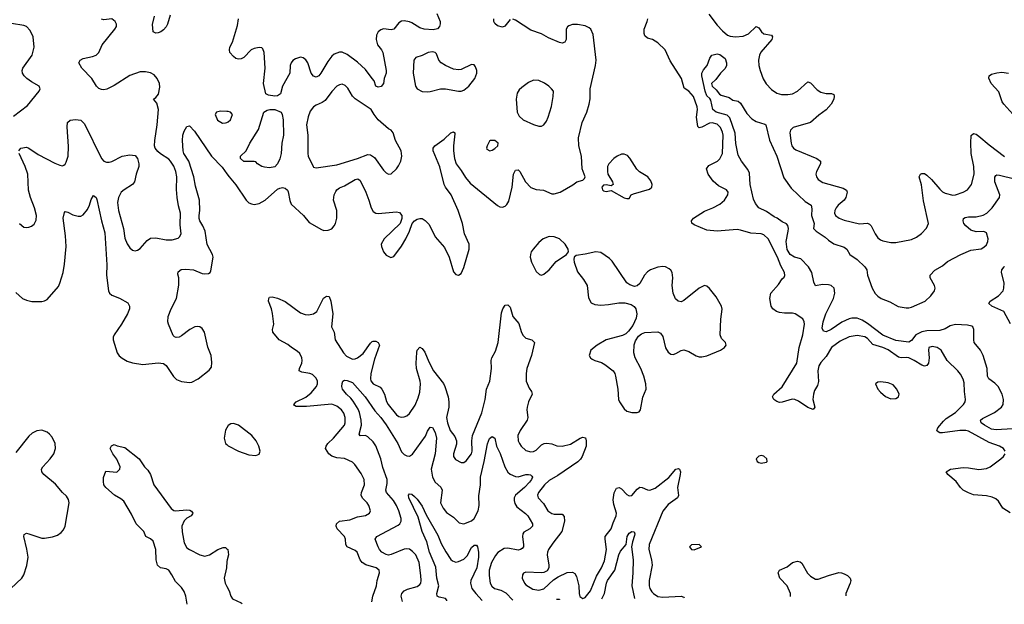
# Model space of a CAD drawing. Header units: inches. Extents: x 1834610 to 2027685, y 642842 to 774116.
# Tile 18 of 256: x 1858399 to 1866008, y 643167 to 647683. Entities that reach past the tile are written whole.
import ezdxf

# ---------------------------------------------------------------- set-up
doc = ezdxf.new("R2010")
doc.units = ezdxf.units.IN
doc.header["$MEASUREMENT"] = 0
doc.layers.add('B8654', color=7, linetype='Continuous')
doc.layers.add('B8664', color=7, linetype='Continuous')

msp = doc.modelspace()

# ---------------------------------------------------------------- linework, layer by layer
at = {"layer": 'B8654', "color": 5}
for points, elevation in [([(1859561.1, 647718.9), (1859541.5, 647650), (1859530.9, 647629.1), (1859510, 647605.6), (1859490, 647589.6), (1859470, 647582), (1859450, 647579.3), (1859430, 647589), (1859425.6, 647645.6), (1859441.3, 647710)], 420), ([(1858350, 646939), (1858459.6, 647020.4), (1858549.4, 647130), (1858557.2, 647150), (1858549.2, 647170), (1858490, 647203), (1858454, 647230), (1858433.6, 647250), (1858421.3, 647270), (1858418.7, 647290), (1858422.4, 647310), (1858494, 647410), (1858509.6, 647470), (1858501.6, 647550), (1858478.9, 647598.9), (1858452, 647630), (1858430, 647639.1), (1858334.6, 647654.6)], 460), ([(1858391.8, 646670), (1858408.3, 646691.7), (1858450, 646699.5), (1858470, 646691.8), (1858541.3, 646641.3), (1858670, 646574.9), (1858710, 646558.4), (1858730, 646555.5), (1858740.1, 646559.9), (1858750, 646566.8), (1858758.5, 646581.5), (1858772, 646628), (1858775.7, 646704.3), (1858765.1, 646854.9), (1858767.6, 646890), (1858790, 646906.4), (1858830, 646911.8), (1858870, 646906), (1858898.5, 646878.5), (1859030.3, 646610), (1859049.5, 646589.5), (1859070, 646582.4), (1859090, 646582.4), (1859110, 646588.1), (1859190, 646629.1), (1859250, 646639.6), (1859290, 646634.4), (1859310.3, 646610.3), (1859320.4, 646570), (1859320.4, 646550), (1859299.3, 646490), (1859286, 646430), (1859270.2, 646409.9), (1859205.3, 646370), (1859183.2, 646350), (1859161.8, 646310), (1859154, 646270), (1859163.2, 646210), (1859199.7, 646070), (1859210, 645996), (1859230, 645950.6), (1859250, 645920.7), (1859270, 645902), (1859290, 645898), (1859310, 645902), (1859330, 645915.5), (1859383.3, 645976.7), (1859410, 645994.3), (1859450, 645997.3), (1859530, 645982.3), (1859577.3, 645982.8), (1859623.9, 645996.1), (1859634.5, 646005.5), (1859645.6, 646030), (1859638.9, 646098.9), (1859641.4, 646190), (1859626.2, 646246.2), (1859616, 646310), (1859611.4, 646371.4), (1859613.2, 646470), (1859605.4, 646510), (1859590, 646551.1), (1859565.3, 646590), (1859550, 646606.8), (1859486.8, 646646.8), (1859466.1, 646666.1), (1859446.6, 646690), (1859441.7, 646710), (1859442.7, 646750), (1859462, 646870), (1859470.7, 646990), (1859458.4, 647038.4), (1859433.2, 647070), (1859450, 647082), (1859471.9, 647108.1), (1859482, 647162), (1859479.7, 647190), (1859461.3, 647230), (1859437.1, 647257.1), (1859410, 647272.6), (1859370, 647281.7), (1859330, 647280.9), (1859250, 647252.5), (1859130, 647175.8), (1859072.3, 647147.7), (1859050, 647141.8), (1859030, 647142.8), (1859010.8, 647150.8), (1858991.3, 647170), (1858956.4, 647230), (1858879.7, 647310), (1858857, 647350), (1858866, 647370), (1858890, 647382.4), (1858962, 647398), (1858989, 647410), (1859000.1, 647419.9), (1859009.6, 647430.4), (1859035.1, 647490), (1859135.1, 647610), (1859146, 647630), (1859146, 647650), (1859137.2, 647670), (1859110, 647689.3), (1859050, 647682.9), (1859030, 647687)], 440), ([(1860000, 646974.4), (1859950, 646976.1), (1859918.8, 646970), (1859908.2, 646950), (1859926.6, 646906.6), (1859965.1, 646885.1), (1859990, 646885.5), (1860000, 646889.5)], 440), ([(1858370, 645575.8), (1858421.3, 645530), (1858450, 645516.1), (1858492.5, 645507.5), (1858570, 645506.4), (1858590, 645510.4), (1858610, 645521.6), (1858698, 645622), (1858710, 645646.8), (1858735.1, 645730), (1858746.1, 645793.9), (1858757.3, 645930), (1858753.5, 646013.5), (1858735.1, 646150), (1858745.1, 646194.9), (1858750, 646200.7), (1858770, 646197.1), (1858810, 646174.9), (1858850, 646166.4), (1858870, 646166.4), (1858890, 646175.8), (1858921.8, 646218.2), (1858938, 646250), (1858950, 646294.8), (1858970, 646324), (1858990, 646311), (1858995.5, 646295.5), (1859030.7, 646130.7), (1859056.8, 646036.8), (1859072.9, 645790), (1859068.5, 645710), (1859084, 645590), (1859093.7, 645570), (1859110, 645556), (1859170, 645531.3), (1859235, 645495), (1859247.6, 645470), (1859247.6, 645450), (1859231.5, 645410), (1859185.8, 645330), (1859128.9, 645250), (1859121.7, 645230), (1859120.9, 645210), (1859153.1, 645110), (1859167.6, 645087.6), (1859190, 645067.4), (1859230, 645045.3), (1859270, 645032.4), (1859350, 645019.1), (1859470, 645033.6), (1859510, 645026.5), (1859531, 645011), (1859586.2, 644926.2), (1859610, 644904.9), (1859647.9, 644887.9), (1859710, 644879.6), (1859730, 644883.2), (1859778.7, 644910), (1859863.5, 644976.5), (1859880.7, 644999.3), (1859884.7, 645035.3), (1859877.7, 645090), (1859852.8, 645152.8), (1859827.9, 645270), (1859810, 645298), (1859790, 645309.8), (1859770, 645313), (1859751, 645310), (1859713.1, 645290), (1859650, 645241.1), (1859630, 645231.1), (1859608, 645228), (1859594, 645234), (1859584.7, 645244.7), (1859549.8, 645330), (1859543.5, 645350), (1859545.8, 645390), (1859569.9, 645450.1), (1859610.9, 645530), (1859628.6, 645631.4), (1859628.3, 645688.3), (1859622, 645718), (1859624.6, 645735.4), (1859646.3, 645753.7), (1859683, 645757), (1859740.7, 645750), (1859810, 645723.2), (1859830, 645719.7), (1859857.3, 645722.7), (1859869.8, 645730.2), (1859875.5, 645744.5), (1859894, 645850), (1859889.8, 645870), (1859847.1, 645947.1), (1859831.6, 646050), (1859815, 646090), (1859791.3, 646130), (1859786.9, 646146.9), (1859785, 646170), (1859790.6, 646210), (1859787.1, 646290), (1859757.6, 646397.6), (1859744.9, 646470), (1859704.6, 646590), (1859668.4, 646650), (1859661.5, 646670), (1859656.3, 646750), (1859659.7, 646790), (1859670, 646821), (1859690, 646858), (1859710, 646862.8), (1859750, 646821.3), (1859881.2, 646630), (1859963.7, 646543.7), (1860000, 646493.5)], 420), ([(1858398, 646110), (1858430, 646081.6), (1858450, 646077.1), (1858470, 646079.3), (1858491.1, 646088.9), (1858510, 646104.9), (1858525.8, 646134.2), (1858527.6, 646170), (1858513, 646230), (1858481.3, 646310), (1858466.8, 646366.8), (1858461.1, 646490), (1858442.2, 646550), (1858394, 646650)], 440), ([(1858331.3, 643290), (1858415.8, 643370), (1858430, 643394), (1858452.8, 643467.2), (1858463.2, 643530), (1858454.2, 643594.2), (1858429.8, 643690), (1858434.5, 643705.5), (1858450, 643715.6), (1858470, 643712.4), (1858570, 643678), (1858590, 643677), (1858651.5, 643688.5), (1858690, 643700.5), (1858719.3, 643720.7), (1858737.5, 643742.5), (1858748.9, 643771.1), (1858780.3, 643950), (1858777, 643977), (1858761.4, 644001.4), (1858728.7, 644030), (1858674.4, 644094.4), (1858586, 644170), (1858569.9, 644190), (1858568.4, 644210), (1858577.4, 644230), (1858633.1, 644290), (1858661.4, 644330), (1858674.5, 644370), (1858672.5, 644410), (1858650, 644458.9), (1858630, 644482.6), (1858610, 644496.9), (1858570, 644513.3), (1858530, 644507.2), (1858495.8, 644490), (1858470, 644466.9), (1858370, 644340.7)], 420), ([(1860000, 644531.2), (1859988.9, 644511.1), (1859977.6, 644450), (1859990.3, 644410.4), (1860000, 644400.6)], 420), ([(1859693.7, 643167.1), (1859683, 643230), (1859670, 643267.1), (1859650, 643296.4), (1859603.5, 643343.5), (1859575.3, 643395.3), (1859550, 643429.7), (1859530, 643442.2), (1859486, 643450), (1859464.7, 643470), (1859453.3, 643510), (1859450.5, 643590), (1859430, 643655.6), (1859410, 643673.7), (1859372.3, 643690), (1859356.9, 643730), (1859298, 643790), (1859263.6, 643863.6), (1859202.8, 643962.8), (1859181.4, 643981.4), (1859132, 644010), (1859063.7, 644070), (1859049.6, 644090), (1859045.4, 644114.6), (1859047.2, 644147.2), (1859065.1, 644194.9), (1859150, 644188.2), (1859172.3, 644210), (1859174.5, 644230), (1859150, 644288), (1859118, 644330), (1859098, 644370), (1859108, 644392), (1859130, 644402), (1859150.8, 644390.8), (1859210, 644377.3), (1859321, 644290), (1859362.8, 644230), (1859390, 644202.8), (1859410, 644170.8), (1859435.8, 644090), (1859570, 643906), (1859590, 643891.6), (1859602, 643890), (1859690, 643896.9), (1859713.5, 643893.5), (1859726.4, 643886.4), (1859736.3, 643870), (1859734.4, 643865.6), (1859724, 643850), (1859690, 643831.3), (1859668.6, 643811.4), (1859653, 643770), (1859653.3, 643726.7), (1859670, 643642.4), (1859690, 643604.3), (1859710, 643589.4), (1859790, 643548.6), (1859830, 643539.3), (1859865.6, 643550), (1859930, 643590.2), (1859970, 643605.7), (1859990, 643606), (1860000, 643596)], 380), ([(1860000, 643497.4), (1859996.5, 643450), (1859979.3, 643370), (1859986.6, 643330), (1860000, 643304.5)], 380)]:
    msp.add_lwpolyline(points, dxfattribs=dict(at, elevation=elevation))
at = {"layer": 'B8664', "color": 5}
for points, elevation in [([(1861622, 647730), (1861647.6, 647670), (1861648.3, 647651.7), (1861642, 647630), (1861628.2, 647611.8), (1861594.8, 647605.2), (1861524, 647610), (1861490, 647619.7), (1861430, 647659.3), (1861410, 647667.7), (1861370, 647674.5), (1861350, 647672.4), (1861330, 647659.7), (1861290, 647609.6), (1861270, 647604), (1861210, 647613.7), (1861190, 647605.7), (1861168.9, 647590), (1861155.1, 647564.9), (1861152.4, 647530), (1861164.7, 647490), (1861196, 647450), (1861204, 647430), (1861230.2, 647290), (1861230.2, 647270), (1861216.4, 647230), (1861210.8, 647190), (1861192, 647168), (1861170, 647162.9), (1861149.7, 647170), (1861138, 647210), (1861123.1, 647230), (1861070, 647298.2), (1861010, 647355.8), (1860930, 647414.4), (1860890, 647432.1), (1860870, 647432.2), (1860830, 647416.8), (1860810, 647400.3), (1860780.2, 647359.8), (1860726.5, 647270), (1860710, 647249.7), (1860690, 647240.5), (1860670, 647246.3), (1860651.2, 647270), (1860625.4, 647350), (1860610, 647373.6), (1860590, 647389.6), (1860570, 647392.8), (1860530, 647381.7), (1860510, 647368), (1860497.3, 647350), (1860490.2, 647330), (1860486.9, 647270), (1860429.3, 647170), (1860415.2, 647110), (1860390, 647096.2), (1860370, 647092.9), (1860320.7, 647100.7), (1860302, 647110), (1860283.8, 647190), (1860296.8, 647310), (1860288, 647430), (1860278, 647458), (1860270, 647466.6), (1860250, 647469.6), (1860210, 647461.7), (1860188.5, 647450), (1860130, 647391.2), (1860110, 647379.7), (1860090, 647378.3), (1860070, 647384.7), (1860050, 647398), (1860023.1, 647430), (1860019.2, 647450), (1860023.1, 647470), (1860044.4, 647510), (1860082.3, 647637.8), (1860088.5, 647690)], 420), ([(1863724.8, 647724.8), (1863790, 647641.7), (1863830, 647597.6), (1863870, 647564.1), (1863890, 647556.9), (1863930, 647552.2), (1863990, 647556.9), (1864030, 647573.1), (1864090, 647630.3), (1864110, 647620.4), (1864131.8, 647590), (1864150, 647574.3), (1864210, 647563.8), (1864217.3, 647550), (1864212.3, 647530), (1864127.2, 647432.8), (1864116.6, 647410), (1864109.3, 647370), (1864110.2, 647330.2), (1864120.2, 647290), (1864145.4, 647225.4), (1864166.7, 647186.7), (1864210, 647145.3), (1864250, 647116.9), (1864285.7, 647105.7), (1864334.4, 647105.6), (1864370, 647111.3), (1864410, 647130.2), (1864490, 647203), (1864510, 647195.5), (1864561.4, 647141.4), (1864590, 647122.4), (1864630, 647113.4), (1864672.1, 647112.1), (1864690, 647106), (1864693.6, 647093.6), (1864690, 647069.6), (1864669.1, 647030), (1864630, 646986), (1864573.9, 646946.1), (1864510, 646888.3), (1864377.1, 646850), (1864356.5, 646830), (1864351.5, 646810), (1864359.7, 646730), (1864365.5, 646710), (1864379.5, 646690), (1864398, 646678), (1864558.8, 646610), (1864587.3, 646590), (1864588.2, 646570), (1864555.6, 646510), (1864551.7, 646490), (1864555.3, 646470), (1864568.5, 646450), (1864606, 646426), (1864762.5, 646382.5), (1864787.6, 646367.6), (1864793, 646350), (1864783.9, 646310), (1864770.1, 646289.9), (1864724.4, 646250), (1864708, 646230), (1864698.9, 646210), (1864695.3, 646190), (1864703.1, 646170), (1864730.6, 646150), (1864770, 646135.8), (1864890, 646107), (1864950, 646110.2), (1864964.9, 646104.9), (1864980.2, 646090), (1865009.2, 646030), (1865030, 645998.3), (1865050, 645982.2), (1865070, 645974.7), (1865130, 645963), (1865170, 645962.9), (1865290, 645984.9), (1865330, 646003.7), (1865368.7, 646031.3), (1865407.2, 646072.8), (1865422, 646110), (1865383.5, 646283.5), (1865368.2, 646408.2), (1865349.8, 646470), (1865361.3, 646490), (1865370, 646495), (1865390, 646494), (1865410, 646482.8), (1865444.9, 646450), (1865510, 646373), (1865530, 646354.7), (1865550, 646344.2), (1865610, 646327.3), (1865630, 646329.2), (1865689.5, 646350), (1865723.6, 646370), (1865754.2, 646410), (1865775.3, 646490), (1865771.4, 646550), (1865753.1, 646650), (1865748.1, 646731.9), (1865751.8, 646788.2), (1865770, 646804), (1865790, 646798), (1865810, 646784.7), (1865890, 646717.1), (1866010, 646625.8)], 380), ([(1860000, 646493.5), (1860016.9, 646470), (1860068.8, 646408.8), (1860149.1, 646290), (1860170, 646268.9), (1860190, 646259.6), (1860210, 646256.9), (1860250, 646264.6), (1860295.6, 646290), (1860390, 646373.4), (1860410, 646383.1), (1860430, 646386), (1860450, 646382.6), (1860467.3, 646367.3), (1860473.6, 646353.7), (1860485.8, 646285.8), (1860497.7, 646257.7), (1860592, 646170), (1860635.6, 646115.6), (1860730, 646062), (1860750, 646054.4), (1860783.3, 646056.7), (1860810, 646068.7), (1860827.8, 646090), (1860838.3, 646110), (1860848.3, 646150), (1860849.8, 646210), (1860823.7, 646290), (1860829.8, 646330), (1860842.7, 646357.3), (1860850.6, 646369.4), (1860870, 646384.4), (1860910, 646398.6), (1860990, 646449.2), (1861012.7, 646452.7), (1861030, 646440.4), (1861074, 646350), (1861097.5, 646290), (1861114.2, 646230), (1861130, 646201.1), (1861150, 646188), (1861170, 646185.2), (1861310, 646199.5), (1861333.4, 646193.4), (1861352.2, 646170), (1861353, 646147), (1861338.7, 646110), (1861214.4, 645990), (1861192.4, 645950), (1861194.4, 645930), (1861209.1, 645889.1), (1861230, 645864), (1861266, 645846), (1861290, 645854), (1861350, 645934.9), (1861381.7, 645990), (1861411.1, 646050), (1861431.5, 646110), (1861449.5, 646130), (1861470, 646141.7), (1861490, 646147.6), (1861510, 646146.5), (1861533.1, 646133.1), (1861562.4, 646102.4), (1861610, 646005.3), (1861682.4, 645922.4), (1861717.7, 645850), (1861750, 645736), (1861770, 645714), (1861790, 645710.7), (1861810, 645722.8), (1861831.6, 645768.4), (1861873.3, 645910), (1861871.4, 645950), (1861836.8, 646030), (1861820.5, 646110), (1861787.3, 646210), (1861732.3, 646330), (1861688.2, 646390), (1861678.8, 646410), (1861645.8, 646545.8), (1861593.7, 646670), (1861595.1, 646690), (1861607, 646710), (1861678.5, 646761.5), (1861730, 646810.4), (1861750, 646817.3), (1861761, 646810), (1861762.8, 646802.8), (1861750.9, 646709.1), (1861750.9, 646670), (1861758.3, 646610), (1861772.6, 646570), (1861810, 646519.6), (1861843.8, 646463.8), (1861880, 646420), (1862090, 646248.9), (1862110, 646238), (1862130, 646235.3), (1862150, 646241.6), (1862164.1, 646255.9), (1862178, 646282), (1862205.8, 646390), (1862213.7, 646490), (1862230, 646521.3), (1862250, 646522.4), (1862263.8, 646510), (1862306.9, 646430), (1862350, 646386.9), (1862390, 646372.4), (1862446.5, 646366.5), (1862510, 646337.6), (1862530, 646337), (1862576, 646350), (1862673.6, 646406.4), (1862705.2, 646430), (1862750, 646442.4), (1862764.2, 646455.8), (1862769.6, 646470), (1862746.6, 646530), (1862741.5, 646630), (1862721, 646710), (1862716.4, 646770), (1862745.6, 646890), (1862780.9, 646970), (1862800.7, 647030), (1862806.8, 647073.2), (1862808.6, 647150), (1862849.8, 647329.8), (1862852.8, 647370), (1862831.1, 647570), (1862813.3, 647610), (1862800.3, 647620.3), (1862770, 647635.1), (1862710, 647645.7), (1862670, 647646.6), (1862643.2, 647636.8), (1862631.8, 647628.2), (1862623.1, 647610), (1862623.1, 647530), (1862611.4, 647508.6), (1862590, 647502), (1862570, 647506), (1862484.3, 647544.3), (1862430, 647574.2), (1862350, 647602.4), (1862230, 647680.5), (1862210, 647687.8)], 420), ([(1862190, 647683.6), (1862147.5, 647632.5), (1862130, 647626.3), (1862090, 647634.7), (1862070, 647652.7), (1862063.5, 647670), (1862063.8, 647690)], 420), ([(1866014.5, 644350), (1866000.9, 644370), (1865970, 644389.6), (1865890, 644417.8), (1865730, 644505.5), (1865710, 644510.4), (1865664.7, 644510), (1865530, 644490.7), (1865510, 644490.9), (1865490, 644504.5), (1865487.4, 644510), (1865495.3, 644530), (1865537.6, 644582.4), (1865558.4, 644601.6), (1865630, 644649.4), (1865692.4, 644710), (1865705.7, 644730), (1865708.4, 644750), (1865699.3, 644810), (1865698.7, 644878.7), (1865690, 644906.6), (1865670, 644944.5), (1865649.7, 644970), (1865565.1, 645050), (1865519.6, 645130), (1865490, 645149.7), (1865450, 645159.8), (1865425.7, 645150), (1865421.3, 645130), (1865426.8, 645070), (1865422.2, 645030), (1865410, 645011.2), (1865390, 645007.4), (1865370, 645014), (1865310.9, 645050.9), (1865270, 645070.4), (1865250, 645073.7), (1865210, 645071), (1865190, 645075.7), (1865110, 645133.8), (1865070, 645150.9), (1864993, 645173), (1864950, 645219.8), (1864930, 645232.7), (1864870, 645244.2), (1864810, 645234.5), (1864740.7, 645199.3), (1864671.6, 645150), (1864630, 645081.6), (1864590, 645035.4), (1864575, 645010), (1864565.6, 644970), (1864571.7, 644888.3), (1864563.8, 644856.2), (1864541.9, 644818.1), (1864533.2, 644790), (1864528.9, 644748.9), (1864544.4, 644690), (1864530, 644672), (1864490, 644686.8), (1864417.2, 644737.2), (1864390, 644748.9), (1864367.6, 644752.4), (1864290, 644727.4), (1864270, 644727.1), (1864250, 644734), (1864226, 644750), (1864216, 644770), (1864226, 644790), (1864292.2, 644847.8), (1864405.8, 645030), (1864422.1, 645150), (1864451.6, 645250), (1864462.9, 645330), (1864462.2, 645350), (1864451.3, 645371.3), (1864392.1, 645412.1), (1864370, 645417.2), (1864310, 645415), (1864270, 645420.8), (1864247.6, 645430), (1864219.6, 645450), (1864205.4, 645470), (1864196.9, 645530), (1864204.4, 645570), (1864262.3, 645637.8), (1864290, 645681), (1864305.6, 645694.4), (1864311.7, 645708.3), (1864309.4, 645730), (1864280.9, 645780.9), (1864255.5, 645850), (1864183.8, 645990), (1864150, 646020.3), (1864130, 646029), (1864050, 646033.9), (1863970, 646058.1), (1863942.2, 646062.2), (1863790, 646049.1), (1863710, 646057.6), (1863610, 646098), (1863592.3, 646112.3), (1863589.8, 646130), (1863606.4, 646150), (1863690, 646204.1), (1863756.2, 646230), (1863810, 646259.5), (1863845.1, 646290), (1863872, 646330), (1863874.5, 646350), (1863861.2, 646370), (1863800.2, 646400.2), (1863756.8, 646436.7), (1863718.7, 646490), (1863705.6, 646530), (1863724.1, 646555.9), (1863791.1, 646590), (1863810.4, 646609.6), (1863829.8, 646650), (1863834, 646790), (1863830, 646814.3), (1863814.8, 646850), (1863790, 646876.2), (1863750, 646886.3), (1863730, 646883.6), (1863670, 646853.1), (1863650, 646848), (1863639.3, 646859.3), (1863628.8, 646930), (1863637.1, 646990), (1863635, 647010), (1863607.1, 647090), (1863570, 647132.2), (1863533.1, 647153.1), (1863513.2, 647230), (1863424.9, 647364.9), (1863387.9, 647450), (1863330, 647505.6), (1863290, 647529.1), (1863250, 647540.2), (1863230, 647558), (1863223.9, 647576.1), (1863224.3, 647610), (1863249.1, 647670), (1863252.7, 647690)], 380), ([(1866070, 644522.3), (1865943.8, 644516.2), (1865910, 644520.1), (1865854.2, 644550), (1865828.9, 644570), (1865825.1, 644590), (1865838.5, 644601.5), (1865931.1, 644648.9), (1865986.9, 644690), (1865999.8, 644710), (1866002.7, 644750), (1865992.1, 644790), (1865960.6, 644850), (1865936, 644876), (1865887.1, 644910), (1865879.2, 644930), (1865874.5, 644990), (1865844.8, 645090), (1865824.4, 645130), (1865776, 645190), (1865772.1, 645210), (1865772, 645290), (1865764, 645310), (1865756, 645316), (1865724.6, 645324.6), (1865630, 645327.5), (1865590, 645317.3), (1865550, 645295.9), (1865510, 645282.6), (1865410, 645279.2), (1865370, 645271.3), (1865323.2, 645250), (1865290, 645205.7), (1865270, 645191.9), (1865170, 645204.6), (1865070, 645247.2), (1864950, 645337.4), (1864910, 645362.7), (1864870, 645378.8), (1864830, 645378.7), (1864807.8, 645372.2), (1864752.5, 645347.5), (1864669.7, 645289.7), (1864630, 645271.5), (1864610, 645276), (1864601.3, 645301.3), (1864607.5, 645350), (1864629.1, 645410), (1864688.5, 645530), (1864697.4, 645570), (1864692.8, 645610), (1864671, 645630), (1864650, 645635.6), (1864603.4, 645636.6), (1864548.3, 645628.3), (1864535.1, 645655), (1864521.4, 645730), (1864494.4, 645774.4), (1864435.6, 645835.6), (1864385.3, 645850), (1864353, 645870), (1864330, 645907.1), (1864322, 645970), (1864338, 646050), (1864339.8, 646070), (1864334.7, 646094.7), (1864325.3, 646105.3), (1864290, 646122), (1864253.2, 646150), (1864230, 646160.5), (1864170, 646201.3), (1864110, 646229.7), (1864084.3, 646264.3), (1864070, 646296.2), (1864044.5, 646410), (1864038.7, 646498.7), (1864025.7, 646525.7), (1863977, 646590), (1863950, 646637.2), (1863933.1, 646726.9), (1863927.2, 646807.2), (1863885.7, 646925.7), (1863866.3, 646946.3), (1863780.7, 646970), (1863755.4, 646990), (1863741, 647061), (1863733.4, 647073.4), (1863710, 647094), (1863695.1, 647130), (1863669.4, 647250.6), (1863669.2, 647270), (1863683.2, 647296.8), (1863712.3, 647330), (1863733.2, 647386.8), (1863748.7, 647410), (1863790, 647420.7), (1863810, 647413.4), (1863850, 647382.4), (1863861.5, 647350), (1863860.9, 647330), (1863850, 647307), (1863813.4, 647270), (1863779.5, 647220.5), (1863744.7, 647190), (1863751.3, 647170), (1863781.4, 647141.4), (1863807.7, 647107.7), (1863819.8, 647099.8), (1863882.5, 647082.5), (1863910, 647062.8), (1863950, 647053.4), (1863970, 647039.3), (1864019, 646959), (1864057.1, 646917.1), (1864090, 646897.7), (1864157, 646877), (1864164, 646870), (1864193.2, 646753.2), (1864250.8, 646630), (1864302.9, 646462.9), (1864360.6, 646380.6), (1864470, 646277.6), (1864516.4, 646250), (1864521.4, 646221.4), (1864517.5, 646170), (1864537.6, 646110), (1864534, 646070), (1864555.2, 646050), (1864624.1, 646004.1), (1864650, 645979.7), (1864690, 645952.2), (1864770, 645926), (1864790.5, 645910), (1864814.4, 645870), (1864870.3, 645830), (1864930, 645773.7), (1864944.7, 645750), (1864950.2, 645710), (1864987.8, 645610), (1865010, 645568.3), (1865030, 645546.6), (1865055.2, 645530), (1865122.7, 645502.7), (1865188.8, 645468.8), (1865250, 645457.6), (1865270, 645456.6), (1865290, 645461.7), (1865395.4, 645510), (1865439.7, 645550), (1865469.7, 645590), (1865474.3, 645610), (1865469.6, 645630), (1865435.1, 645690), (1865436, 645710), (1865470, 645747.3), (1865530, 645783), (1865570, 645814.9), (1865672.3, 645870), (1865750, 645901.8), (1865830, 645914.3), (1865850, 645924.9), (1865870, 645944.9), (1865879.8, 645970), (1865882, 645990), (1865870, 646036.9), (1865850, 646048.2), (1865790, 646045.1), (1865750, 646057.2), (1865709.8, 646089.8), (1865696.3, 646110), (1865689.6, 646130), (1865693.6, 646146.4), (1865704.9, 646155.1), (1865730, 646161.5), (1865790, 646161.2), (1865845.8, 646174.2), (1865872.9, 646190), (1865915.1, 646230), (1865970, 646308.5), (1865973.1, 646330), (1865935.5, 646430), (1865934, 646466), (1865941.4, 646478.6), (1865950, 646483.7), (1865970, 646481.2), (1866086.4, 646453.6)], 360), ([(1866072.7, 646952.7), (1866003.8, 647030), (1865992.5, 647050), (1865966.7, 647126.7), (1865905.3, 647190), (1865887.3, 647232.7), (1865891.6, 647250), (1865910, 647261.5), (1865950, 647273.2), (1865990, 647278.5), (1866040.5, 647270)], 380), ([(1860000, 646889.5), (1860010, 646893.4), (1860026.6, 646910), (1860044.5, 646950), (1860028.1, 646968.1), (1860010, 646974), (1860000, 646974.4)], 440), ([(1866054.9, 645334.9), (1866004, 645430), (1865912.7, 645470), (1865888, 645490), (1865899, 645510), (1865964, 645550), (1865999, 645590), (1866005.2, 645610), (1866006, 645650), (1865985.1, 645730), (1865990, 645751), (1866006.2, 645773.8), (1866010, 645777.3)], 340), ([(1861120.3, 643185.7), (1861128.9, 643231.1), (1861156.5, 643310), (1861160.9, 643350), (1861178.9, 643410), (1861175.8, 643430), (1861154, 643450), (1861072.7, 643472.7), (1861045.1, 643490), (1861030.8, 643510), (1861007.3, 643570), (1860990, 643583.1), (1860928.5, 643610), (1860918.9, 643630), (1860917, 643670), (1860909.8, 643690), (1860851.8, 643750), (1860844.2, 643770), (1860846.8, 643790), (1860870, 643810.1), (1860950, 643818.4), (1861010, 643843.5), (1861070, 643852.4), (1861102.7, 643870), (1861109.5, 643890), (1861096.2, 643930), (1861084.2, 643950), (1861046.9, 643986.9), (1861037.8, 644010), (1861040.3, 644030), (1861063.1, 644090), (1861060.9, 644130), (1861038.5, 644178.5), (1860987.8, 644247.8), (1860970, 644265.1), (1860910, 644294.4), (1860850, 644297.7), (1860810, 644310.7), (1860787.3, 644330), (1860762.2, 644370), (1860766, 644390), (1860781.1, 644410), (1860823.9, 644450), (1860908.9, 644550), (1860914.6, 644570), (1860913.2, 644610), (1860902.5, 644642.5), (1860885.3, 644670), (1860850, 644699), (1860810, 644712.2), (1860615.8, 644695.8), (1860536.3, 644696.3), (1860522.3, 644702.2), (1860516.2, 644710), (1860535.6, 644730), (1860610, 644767), (1860650, 644799.7), (1860693.6, 644850), (1860700.6, 644870), (1860700.2, 644890), (1860690, 644914.5), (1860661.5, 644941.5), (1860640.9, 644950), (1860579.9, 644959.9), (1860559.7, 644970), (1860560.7, 644990), (1860578.8, 645030), (1860582.8, 645050), (1860579.9, 645070), (1860563.8, 645103.8), (1860543.7, 645123.7), (1860500.3, 645150), (1860470, 645175), (1860405.1, 645210), (1860354.5, 645270), (1860352.7, 645290), (1860363.7, 645330), (1860352.9, 645412.9), (1860344.8, 645450), (1860321.1, 645510), (1860322.9, 645530), (1860330, 645540.7), (1860350, 645542), (1860390, 645531.2), (1860450, 645506.2), (1860570, 645418.5), (1860605.7, 645405.8), (1860630, 645403), (1860670, 645411.2), (1860694.5, 645430), (1860746.7, 645533.3), (1860770, 645548.5), (1860790, 645543.8), (1860802.8, 645510), (1860819.1, 645410), (1860809.4, 645310), (1860829.3, 645269.3), (1860837.8, 645210), (1860902, 645110), (1860924.8, 645084.8), (1860970, 645061.1), (1860990, 645062.7), (1861010, 645070.9), (1861054.2, 645105.8), (1861110, 645184.4), (1861123.7, 645196.3), (1861130, 645200.3), (1861150, 645199.1), (1861170.3, 645190), (1861179, 645170), (1861140.3, 645059.7), (1861112, 644950), (1861108.8, 644910), (1861112.9, 644892.9), (1861130.7, 644870.7), (1861183.5, 644843.5), (1861197.2, 644830), (1861217.1, 644790), (1861233.2, 644733.2), (1861246, 644710), (1861310, 644630.3), (1861330, 644617.8), (1861350, 644613.1), (1861370, 644615.3), (1861390, 644623.1), (1861410, 644641.3), (1861453.9, 644706.1), (1861477.6, 644762.4), (1861490, 644806.8), (1861495.2, 644870), (1861493.6, 644890), (1861464.8, 644990), (1861461.8, 645030), (1861467.8, 645112.2), (1861470, 645130.6), (1861490, 645152.7), (1861510, 645143), (1861530, 645114), (1861560.1, 645040.1), (1861596.8, 644970), (1861673.7, 644873.7), (1861685.3, 644850), (1861709.5, 644770), (1861715.5, 644730), (1861715.8, 644690), (1861698.2, 644610), (1861704, 644570), (1861726.3, 644510), (1861762.7, 644462.7), (1861775.2, 644430), (1861774.9, 644405.1), (1861750.4, 644330), (1861752.4, 644310), (1861766.9, 644286.9), (1861810, 644262.4), (1861830, 644262.4), (1861850, 644275.8), (1861891.6, 644330), (1861895, 644350), (1861892.8, 644430), (1861898.9, 644470), (1861970, 644646.7), (1861996.6, 644750), (1862007.4, 644830), (1862031.9, 644890), (1862046, 644990), (1862042.2, 645050), (1862046.5, 645070), (1862076.5, 645123.5), (1862096.8, 645190), (1862122.3, 645417.8), (1862131.5, 645448.5), (1862150, 645477.3), (1862170, 645480.7), (1862190, 645462.8), (1862210.3, 645390), (1862255.1, 645335.1), (1862273.4, 645273.4), (1862286.2, 645246.2), (1862310, 645222.6), (1862356, 645210), (1862377.1, 645190), (1862354.3, 645090), (1862319.1, 644990), (1862312.6, 644950), (1862313.1, 644890), (1862336.8, 644836.8), (1862354.9, 644810), (1862358.6, 644790), (1862331.7, 644730), (1862320.1, 644690), (1862316.8, 644670), (1862325.7, 644610), (1862321.8, 644590), (1862267.6, 644510), (1862248.9, 644470), (1862252.2, 644430), (1862260.7, 644410), (1862274, 644390), (1862310, 644354.9), (1862350, 644344.5), (1862370, 644347.3), (1862390, 644357.8), (1862430, 644397.8), (1862450.7, 644409.3), (1862472, 644412.1), (1862510, 644405.6), (1862550.1, 644390.1), (1862590, 644389.5), (1862655.5, 644404.5), (1862730, 644451.4), (1862750, 644459.5), (1862772.4, 644452.4), (1862777.7, 644430), (1862775.8, 644390), (1862745.5, 644310), (1862732.5, 644287.5), (1862711.4, 644268.6), (1862557, 644163), (1862490, 644122.7), (1862454.6, 644090), (1862407.3, 644030), (1862400.2, 644010), (1862404.4, 643990), (1862445.8, 643945.8), (1862480.6, 643890), (1862510, 643868.3), (1862530, 643864), (1862590, 643864.7), (1862605.5, 643845.5), (1862609.6, 643810), (1862589.4, 643730), (1862519.6, 643640.4), (1862485.5, 643590), (1862477.2, 643570), (1862475.2, 643550), (1862488.3, 643470), (1862486.7, 643450), (1862474.5, 643425.5), (1862450, 643412.4), (1862430.2, 643409.8), (1862310, 643414.7), (1862292.2, 643407.8), (1862284.6, 643395.4), (1862282, 643370), (1862298.7, 643330), (1862310, 643316.4), (1862364.5, 643284.5), (1862410, 643275.3), (1862450, 643286.9), (1862523.9, 643356.1), (1862560.5, 643379.5), (1862630, 643412.7), (1862670, 643414.2), (1862690, 643404.2), (1862702.7, 643382.7), (1862719.3, 643310), (1862722.7, 643250), (1862728.2, 643228.2), (1862750, 643212.7), (1862770, 643220.3), (1862810, 643272.4), (1862855.9, 643384.1), (1862895.7, 643450), (1862917.5, 643502.5), (1862933.2, 643590), (1862922.3, 643670), (1862924.5, 643690), (1862970.6, 643750), (1862984.6, 643795.4), (1863008.9, 643850), (1863009.8, 643870), (1862990, 643937), (1862986.3, 643973.7), (1862992, 644028), (1863010, 644065.5), (1863030.8, 644070), (1863050, 644059.3), (1863090, 644016.5), (1863110, 644006.3), (1863130, 644007), (1863170, 644056.4), (1863190, 644072), (1863210, 644070.3), (1863250, 644051.5), (1863269.3, 644049.3), (1863310, 644065.5), (1863414.3, 644145.7), (1863470, 644210.3), (1863490, 644215.5), (1863497.3, 644210), (1863504.4, 644190), (1863503.1, 644170), (1863481.5, 644070), (1863491.1, 644008.9), (1863481.1, 643990), (1863410, 643937.4), (1863370, 643887.6), (1863263.5, 643630), (1863261.5, 643590), (1863282.5, 643510), (1863287, 643470), (1863264.1, 643350), (1863263.5, 643310), (1863268.8, 643288.8), (1863283.7, 643263.7), (1863296, 643250), (1863330, 643228.3), (1863370, 643222.2), (1863510.1, 643230.1), (1863530, 643222), (1863534.4, 643217.2)], 380), ([(1861358.3, 643188.8), (1861357.4, 643190), (1861346.3, 643230), (1861351.3, 643250), (1861369.8, 643270.2), (1861396.9, 643283.1), (1861470, 643305.2), (1861490, 643318.9), (1861497.8, 643330), (1861501.6, 643350), (1861499.4, 643390), (1861486.3, 643490), (1861459.3, 643550), (1861435.6, 643575.6), (1861410, 643592.8), (1861390, 643596.5), (1861370, 643593.5), (1861270, 643551.7), (1861250, 643547.5), (1861230, 643550.6), (1861196.8, 643570), (1861178.2, 643590), (1861167.8, 643610), (1861145.4, 643670), (1861158.5, 643690), (1861322.8, 643777.2), (1861337.6, 643790), (1861347.8, 643810), (1861347.1, 643830), (1861329, 643890), (1861311.3, 643930), (1861288.3, 643970), (1861234.6, 644030), (1861227.1, 644050), (1861238.9, 644101.1), (1861238.7, 644130), (1861205.2, 644225.2), (1861189.9, 644290), (1861152.2, 644392.2), (1861130, 644422), (1861090, 644461.2), (1861070, 644470.8), (1861029.8, 644469.8), (1861022.2, 644482.2), (1861039.9, 644550), (1861036.7, 644590), (1861023.7, 644650), (1861014.8, 644674.8), (1860976.2, 644736.2), (1860958.6, 644758.6), (1860923.1, 644790), (1860892.7, 644830), (1860887, 644850), (1860890, 644874), (1860895.3, 644890), (1860910, 644898.8), (1860930, 644897.3), (1860970, 644880.5), (1861069.3, 644770), (1861142.4, 644662.4), (1861190.1, 644610), (1861230, 644554.8), (1861320.4, 644410), (1861350, 644346.2), (1861370, 644323.9), (1861390, 644312.8), (1861410, 644311.7), (1861433.7, 644326.3), (1861533.7, 644466.3), (1861550, 644505.5), (1861570, 644534.9), (1861590, 644534), (1861610, 644495.5), (1861620.9, 644450), (1861610.1, 644329.9), (1861578.2, 644210), (1861589.1, 644149.1), (1861610, 644110.3), (1861652.4, 644072.4), (1861663.2, 644050), (1861650.3, 643950), (1861670.3, 643910), (1861696.4, 643876.4), (1861750, 643839.5), (1861795.8, 643795.8), (1861830, 643787.6), (1861890, 643812), (1861910.6, 643830), (1861941.4, 643890), (1861949.9, 643930), (1861946.3, 644006.3), (1861959.1, 644090), (1861959, 644150), (1861988.9, 644270), (1862013.8, 644406.2), (1862030, 644447.7), (1862050, 644462.8), (1862070, 644451.3), (1862084.6, 644390), (1862113, 644333), (1862148.4, 644228.4), (1862170, 644188.4), (1862190, 644172.4), (1862230, 644155.5), (1862250, 644152.6), (1862310, 644169.1), (1862330, 644170.2), (1862346.3, 644166.3), (1862357.1, 644157.1), (1862361.3, 644150), (1862353.4, 644130), (1862338.5, 644110), (1862299.8, 644070), (1862229.3, 644010.8), (1862220.7, 643990), (1862220.4, 643970), (1862225.9, 643945.9), (1862240, 643920), (1862308.3, 643868.3), (1862324.5, 643850), (1862361.3, 643790), (1862362.4, 643770), (1862341.6, 643750), (1862295.9, 643724.1), (1862287.5, 643712.5), (1862283.8, 643690), (1862293.1, 643626.9), (1862291.8, 643610), (1862281.7, 643598.3), (1862270, 643589.8), (1862250, 643586.2), (1862170, 643600.6), (1862142, 643598), (1862092.7, 643567.3), (1862074.7, 643545.3), (1862045, 643490), (1862027.5, 643430), (1862026.3, 643390), (1862034.2, 643330), (1862046.6, 643306.6), (1862068.5, 643290), (1862116, 643276), (1862155.5, 643255.5), (1862208.7, 643199.9)], 360), ([(1860000, 644400.6), (1860010, 644390.6), (1860090.8, 644350), (1860170, 644321.7), (1860223.9, 644316.1), (1860250, 644327.3), (1860256.2, 644350), (1860247.8, 644390), (1860226, 644430), (1860193.6, 644470), (1860088.7, 644550), (1860050, 644562.7), (1860030, 644561.2), (1860010, 644549.2), (1860000, 644531.2)], 420), ([(1866053, 643873), (1865997.3, 643910), (1865963.4, 643963.4), (1865942.5, 643982.5), (1865914.5, 643994.5), (1865870, 644004.5), (1865770, 644013.2), (1865730, 644027.1), (1865691.1, 644050), (1865670, 644069.8), (1865635.5, 644115.5), (1865571.1, 644170), (1865558.4, 644190), (1865593.2, 644210), (1865690, 644223.5), (1865730, 644222.4), (1865810, 644209.4), (1865870, 644216.2), (1865898.7, 644230), (1865981.6, 644290), (1866002, 644310), (1866014, 644330)], 380), ([(1861700.2, 643193.3), (1861698.5, 643198.5), (1861690, 643210.7), (1861641.3, 643221.3), (1861624.4, 643230), (1861621.6, 643250), (1861637.7, 643310), (1861622.9, 643370), (1861613.6, 643453.6), (1861567, 643570), (1861544.1, 643650), (1861509.8, 643730), (1861479.2, 643839.2), (1861407.1, 643990), (1861404.5, 644010), (1861410, 644021), (1861430, 644017.3), (1861450, 644000.7), (1861470, 643980.5), (1861510, 643924.9), (1861539.3, 643859.3), (1861630, 643700.3), (1861657, 643637), (1861692, 643572), (1861730, 643513.2), (1861742.9, 643502.9), (1861770, 643493.2), (1861790, 643496.6), (1861830, 643515), (1861857.8, 643542.2), (1861890, 643607), (1861910, 643624.2), (1861930, 643623.8), (1861937.3, 643610), (1861944, 643570), (1861944.1, 643530), (1861931.5, 643450), (1861884.8, 643350), (1861882.5, 643330), (1861893.2, 643290), (1861922.6, 643250), (1861973.6, 643196.9)], 340), ([(1862898.5, 643208.9), (1862917, 643250), (1862933.9, 643330), (1862942.4, 643350), (1862997, 643430), (1863030, 643548), (1863042.9, 643577.1), (1863085.1, 643630), (1863093.3, 643690), (1863110, 643715.8), (1863130, 643730.4), (1863147.1, 643727.1), (1863151.8, 643711.8), (1863150, 643698), (1863134.6, 643650), (1863127.7, 643610), (1863140.6, 643510), (1863137.7, 643410), (1863128.7, 643310), (1863150.9, 643212.2)], 360), ([(1860000, 643596), (1860006, 643590), (1860011.5, 643550), (1860000.9, 643510), (1860000, 643497.4)], 380), ([(1864356.4, 643227.9), (1864355, 643250), (1864330, 643309.7), (1864273.5, 643370), (1864259.1, 643410), (1864269.8, 643430.2), (1864330, 643455.6), (1864370, 643490.3), (1864410, 643499.7), (1864430, 643494.9), (1864444, 643484), (1864487, 643407), (1864510, 643385.5), (1864550, 643362.3), (1864570, 643360.3), (1864650, 643390.3), (1864730, 643411.6), (1864750, 643410.3), (1864770, 643402.6), (1864795.5, 643390), (1864818, 643370), (1864822, 643350), (1864817.3, 643330), (1864782.4, 643250), (1864783, 643233.5)], 380), ([(1860000, 643304.5), (1860018.2, 643270), (1860030.2, 643230), (1860044.4, 643210), (1860110, 643179.6), (1860117.6, 643172.7)], 380), ([(1862547.1, 643204.3), (1862550, 643206), (1862570, 643205.8), (1862571, 643204.7)], 360)]:
    msp.add_lwpolyline(points, dxfattribs=dict(at, elevation=elevation))
for points, elevation in [([(1861590, 647435.1), (1861554.8, 647430), (1861510, 647406.6), (1861460.7, 647390), (1861445.7, 647370), (1861439.6, 647270), (1861456.4, 647170), (1861470.7, 647150), (1861510, 647128.7), (1861550, 647125.7), (1861570, 647128.9), (1861650, 647149.2), (1861690, 647148.3), (1861790, 647130.2), (1861810, 647131.5), (1861830, 647139), (1861870, 647170.4), (1861917, 647230), (1861932.7, 647270), (1861931.9, 647291.9), (1861920.2, 647320.2), (1861910, 647334), (1861890, 647337.2), (1861810, 647298.9), (1861790, 647296), (1861750, 647301.4), (1861688.2, 647328.2), (1861655.6, 647350), (1861637.4, 647370), (1861619, 647419), (1861610, 647429.6)], 440), ([(1860890, 647184.2), (1860870, 647180.5), (1860850, 647169.7), (1860810, 647129.7), (1860759.8, 647060.2), (1860736.7, 647043.3), (1860690, 647024), (1860668.2, 647010), (1860644.4, 646975.6), (1860628.2, 646931.8), (1860615.5, 646870), (1860624.2, 646790), (1860625.7, 646650), (1860629.1, 646629.1), (1860665.5, 646550), (1860670, 646544), (1860690, 646539.1), (1860850, 646562.3), (1861010, 646610.2), (1861090, 646641.8), (1861110, 646639.6), (1861139.8, 646619.8), (1861210, 646520.7), (1861230, 646499.1), (1861250, 646490.6), (1861270, 646493.4), (1861310, 646530.5), (1861326.4, 646553.6), (1861344.7, 646590), (1861353, 646630), (1861348, 646670), (1861302.9, 646750), (1861286, 646810), (1861269.3, 646830), (1861250, 646840.5), (1861169.9, 646909.9), (1861139.1, 646950), (1861115.6, 646990), (1860990, 647071.1), (1860971.9, 647091.9), (1860934.4, 647154.4), (1860914.2, 647174.2)], 440), ([(1862370, 647215.3), (1862330, 647197.7), (1862279.4, 647160.6), (1862259.2, 647140.8), (1862244.2, 647115.8), (1862235.8, 647070), (1862242.4, 646970), (1862257.6, 646937.6), (1862290, 646910.6), (1862370, 646874.4), (1862410, 646860.5), (1862430, 646860.7), (1862450, 646870.8), (1862470, 646898.8), (1862482.9, 646930), (1862508.1, 647011.9), (1862522.4, 647090), (1862523, 647130), (1862509.7, 647150), (1862488.5, 647170), (1862454.2, 647194.2), (1862410, 647212.4)], 440), ([(1860330, 646539.7), (1860290, 646544.4), (1860268.7, 646550), (1860235.3, 646570), (1860224, 646584), (1860210, 646589), (1860130, 646587.3), (1860106, 646610), (1860105.2, 646630), (1860149.4, 646670.6), (1860176, 646730), (1860244, 646836), (1860284.2, 646970), (1860310, 646984.6), (1860331, 646989), (1860371, 646990), (1860419.3, 646970), (1860428, 646950), (1860434.4, 646910), (1860437.1, 646790), (1860424.9, 646730), (1860419.6, 646650), (1860410, 646609.4), (1860392.3, 646570), (1860370, 646546.9)], 420), ([(1862038, 646750), (1862030, 646744), (1862011, 646710), (1862006.8, 646690), (1862010, 646682), (1862031.3, 646671.3), (1862050, 646674.8), (1862070, 646687.7), (1862094.5, 646710), (1862095.6, 646730), (1862070, 646749.5)], 440), ([(1863070, 646645.1), (1863050, 646644.2), (1863017.3, 646630), (1862990.7, 646610), (1862950.6, 646570), (1862942.4, 646550), (1862940.4, 646510), (1862944.4, 646490), (1862980.7, 646430), (1862984.7, 646410), (1862970, 646399), (1862930, 646407.6), (1862910, 646404.2), (1862897, 646390), (1862901.5, 646370), (1862910, 646360.9), (1862930, 646356.9), (1862970, 646363.8), (1863070, 646307.7), (1863090, 646301), (1863110, 646302), (1863124, 646330), (1863141, 646339), (1863266.1, 646373.9), (1863285.1, 646390), (1863287.6, 646410), (1863277.5, 646437.5), (1863252, 646470), (1863188.2, 646508.2), (1863168, 646528), (1863113.3, 646613.3), (1863094.7, 646634.7)], 420), ([(1862490, 646009.2), (1862444.3, 645990), (1862410, 645961), (1862366.7, 645910), (1862352.2, 645890), (1862345.2, 645870), (1862343.6, 645850), (1862354.3, 645810), (1862390, 645737.1), (1862415.1, 645715.1), (1862430, 645710.4), (1862450, 645716.4), (1862490, 645751.8), (1862545.6, 645814.4), (1862625.2, 645870), (1862639.3, 645890), (1862637, 645910), (1862615.4, 645950), (1862569.7, 645990), (1862530, 646006.4)], 420), ([(1862850, 645889.4), (1862770, 645871.8), (1862698, 645862), (1862682.8, 645850), (1862680.4, 645830), (1862684.2, 645810), (1862710, 645736.3), (1862756.2, 645676.2), (1862784.2, 645630), (1862794.7, 645534.7), (1862816, 645496), (1862844.2, 645484.2), (1862890, 645479.1), (1862950, 645482), (1863030, 645496.5), (1863075, 645495), (1863123.2, 645483.2), (1863147.2, 645467.2), (1863160.3, 645450), (1863167.7, 645410), (1863163, 645377), (1863138.3, 645321.7), (1863104.1, 645275.9), (1863083, 645257), (1863056.5, 645243.5), (1862930.6, 645210), (1862861.6, 645170), (1862813, 645130), (1862799.1, 645090), (1862810.5, 645070), (1862821.8, 645061.8), (1862844, 645050), (1862894.3, 645034.3), (1862920, 645020), (1862984.9, 644970), (1862997.7, 644950), (1863003.9, 644930), (1863022, 644830), (1863026.7, 644750), (1863035, 644730), (1863070, 644676.5), (1863090, 644658.3), (1863130, 644647.8), (1863170, 644648.4), (1863185.4, 644654.6), (1863195.6, 644670), (1863213.9, 644766.1), (1863239.1, 644830), (1863236.4, 644870), (1863221, 644930), (1863198.4, 644990), (1863156.1, 645070), (1863145.3, 645110), (1863148.5, 645171.6), (1863158.8, 645201.2), (1863182, 645238), (1863203.6, 645256.4), (1863230, 645266), (1863330, 645273), (1863350, 645262), (1863370, 645234.8), (1863390, 645147.3), (1863410, 645115.5), (1863430, 645100.4), (1863450, 645097.1), (1863470, 645103.8), (1863510, 645128.5), (1863530, 645131.8), (1863570, 645121.1), (1863626.9, 645086.9), (1863650, 645079.5), (1863670, 645078.9), (1863710, 645087.8), (1863815.1, 645130), (1863846, 645150), (1863858, 645170), (1863852, 645190), (1863821.2, 645221.2), (1863811.4, 645250), (1863817.4, 645370), (1863827.2, 645447.2), (1863823.6, 645470), (1863782, 645542), (1863730, 645606.6), (1863710, 645624.5), (1863690, 645629.6), (1863650, 645608.5), (1863530, 645513.1), (1863510, 645504.7), (1863487.8, 645507.8), (1863466.5, 645526.5), (1863448.8, 645570), (1863440.7, 645630), (1863446.6, 645690), (1863440.4, 645730), (1863430, 645749.6), (1863419.2, 645759.2), (1863390, 645773.5), (1863370, 645776.4), (1863330, 645770.9), (1863273.4, 645750), (1863250, 645736.4), (1863226.7, 645710), (1863190, 645644.7), (1863170, 645626.9), (1863150, 645622.6), (1863113.8, 645633.8), (1863091.5, 645651.5), (1862978, 645818), (1862957.4, 645837.4), (1862890, 645883.7)], 420), ([(1865053.3, 644886.7), (1865030, 644882.9), (1865013.4, 644870), (1865030.4, 644830), (1865050, 644806.7), (1865090, 644773.7), (1865130, 644754.9), (1865170, 644757.6), (1865189.4, 644770), (1865194.3, 644790), (1865178, 644830), (1865150, 644861.4), (1865110, 644878.6)], 420), ([(1864130, 644316), (1864110, 644312.7), (1864091.3, 644290), (1864098, 644270), (1864110, 644262.8), (1864130, 644257.3), (1864170, 644266), (1864174, 644270), (1864173.2, 644290), (1864150, 644312.3)], 420), ([(1863648.7, 643628.7), (1863590, 643626), (1863574, 643610), (1863590, 643590.8), (1863610, 643588.7), (1863668, 643610)], 420)]:
    msp.add_lwpolyline(points, close=True, dxfattribs=dict(at, elevation=elevation))

doc.saveas('drawing.dxf')
